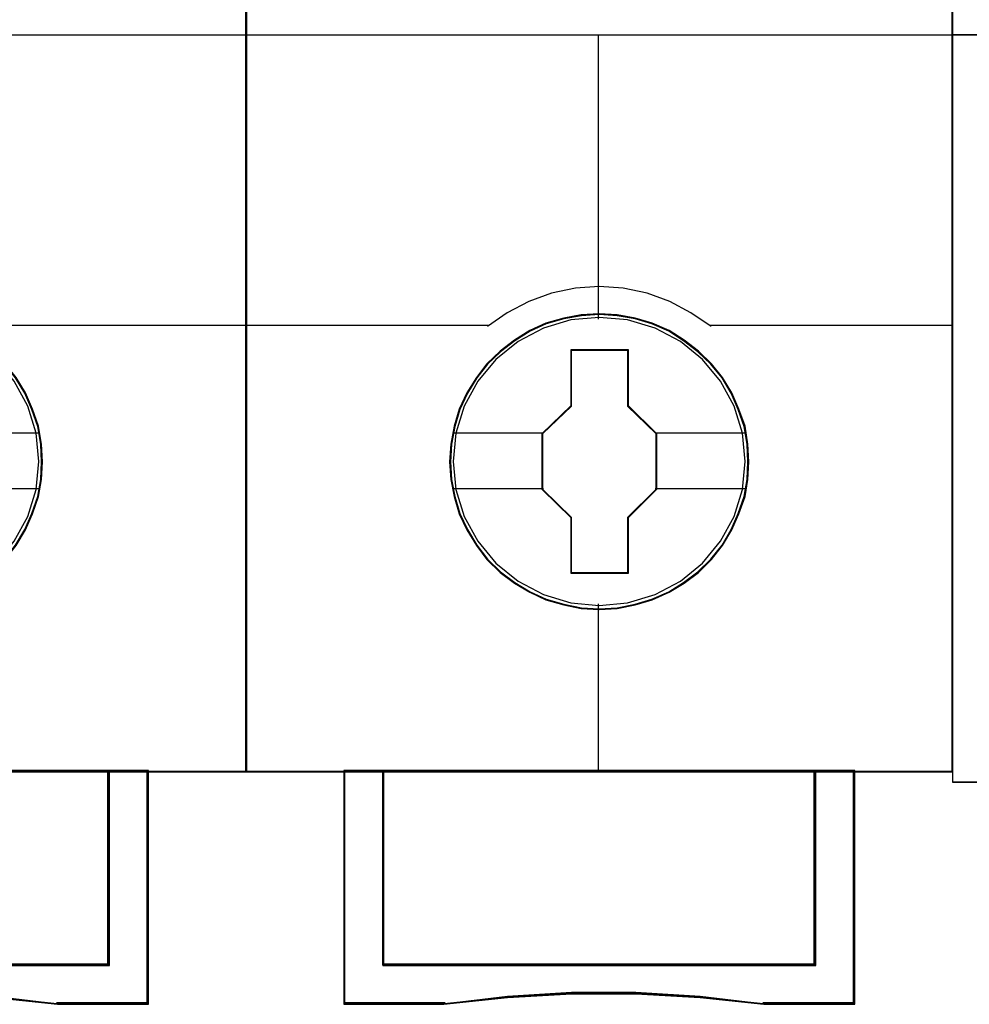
# Model space of a CAD drawing. Header units: millimetres. Extents: x 203 to 3426, y 719 to 2381.
# Tile 175 of 185: x 3387.21 to 3389.71, y 2286.91 to 2289.5. Entities that reach past the tile are written whole.
import ezdxf

# ---------------------------------------------------------------- set-up
doc = ezdxf.new("R2010")
doc.units = ezdxf.units.MM
doc.layers.add('45', color=7, linetype='Continuous')

# ---------------------------------------------------------------- blocks, each defined once
blk = doc.blocks.new('S301 TX3')
at = {"layer": '45', "color": 7}
for points in [[(17.986, 40.875), (0, 40.875), (0, -40.875), (17.986, -40.875), (17.986, 40.875)], [(12.794, -32.987), (12.772, -32.536), (12.699, -32.084), (12.543, -31.649), (12.364, -31.236), (12.13, -30.84), (11.845, -30.493), (11.516, -30.174), (11.148, -29.893), (10.774, -29.65), (10.338, -29.463), (9.909, -29.337), (9.451, -29.254), (8.993, -29.226), (8.536, -29.254), (8.089, -29.337), (7.637, -29.463), (7.224, -29.65), (6.833, -29.893), (6.471, -30.174), (6.136, -30.493), (5.868, -30.84), (5.622, -31.236), (5.427, -31.649), (5.304, -32.084), (5.215, -32.536), (5.187, -32.987), (5.215, -33.439), (5.304, -33.874), (5.427, -34.309), (5.622, -34.722), (5.868, -35.118), (6.136, -35.476), (6.471, -35.801), (6.833, -36.076), (7.224, -36.307), (7.637, -36.495), (8.089, -36.627), (8.536, -36.72), (8.993, -36.742), (9.451, -36.72), (9.909, -36.627), (10.338, -36.495), (10.774, -36.307), (11.148, -36.076), (11.516, -35.801), (11.845, -35.476), (12.13, -35.118), (12.364, -34.722), (12.543, -34.309), (12.699, -33.874), (12.772, -33.439), (12.794, -32.987)], [(12.794, -32.987), (12.772, -32.536), (12.699, -32.084), (12.543, -31.649), (12.364, -31.236), (12.13, -30.84), (11.845, -30.493), (11.516, -30.174), (11.148, -29.893), (10.774, -29.65), (10.338, -29.463), (9.909, -29.337), (9.451, -29.254), (8.993, -29.226), (8.536, -29.254), (8.089, -29.337), (7.637, -29.463), (7.224, -29.65), (6.833, -29.893), (6.471, -30.174), (6.136, -30.493), (5.868, -30.84), (5.622, -31.236), (5.427, -31.649), (5.304, -32.084), (5.215, -32.536), (5.187, -32.987), (5.215, -33.439), (5.304, -33.874), (5.427, -34.309), (5.622, -34.722), (5.868, -35.118), (6.136, -35.476), (6.471, -35.801), (6.833, -36.076), (7.224, -36.307), (7.637, -36.495), (8.089, -36.627), (8.536, -36.72), (8.993, -36.742), (9.451, -36.72), (9.909, -36.627), (10.338, -36.495), (10.774, -36.307), (11.148, -36.076), (11.516, -35.801), (11.845, -35.476), (12.13, -35.118), (12.364, -34.722), (12.543, -34.309), (12.699, -33.874), (12.772, -33.439), (12.794, -32.987)], [(12.775, -32.987), (12.752, -32.538), (12.68, -32.088), (12.525, -31.656), (12.347, -31.245), (12.114, -30.85), (11.83, -30.505), (11.503, -30.187), (11.136, -29.907), (10.764, -29.666), (10.331, -29.48), (9.903, -29.354), (9.448, -29.272), (8.992, -29.244), (8.537, -29.272), (8.093, -29.354), (7.643, -29.48), (7.232, -29.666), (6.843, -29.907), (6.482, -30.187), (6.149, -30.505), (5.882, -30.85), (5.638, -31.245), (5.444, -31.656), (5.321, -32.088), (5.233, -32.538), (5.205, -32.987), (5.233, -33.436), (5.321, -33.869), (5.444, -34.302), (5.638, -34.713), (5.882, -35.108), (6.149, -35.464), (6.482, -35.787), (6.843, -36.061), (7.232, -36.291), (7.643, -36.478), (8.093, -36.609), (8.537, -36.702), (8.992, -36.724), (9.448, -36.702), (9.903, -36.609), (10.331, -36.478), (10.764, -36.291), (11.136, -36.061), (11.503, -35.787), (11.83, -35.464), (12.114, -35.108), (12.347, -34.713), (12.525, -34.302), (12.68, -33.869), (12.752, -33.436), (12.775, -32.987)], [(8.279, -30.132), (9.725, -30.132), (9.725, -31.56), (10.451, -32.266), (10.451, -33.694), (9.725, -34.411), (9.725, -35.828), (8.279, -35.828), (8.279, -34.411), (7.536, -33.694), (7.536, -32.266), (8.279, -31.56), (8.279, -30.132)], [(8.279, -30.132), (9.725, -30.132), (9.725, -30.132), (9.725, -31.56), (9.725, -31.56), (10.451, -32.266), (10.451, -32.266), (10.451, -33.694), (10.451, -33.694), (9.725, -34.411), (9.725, -34.411), (9.725, -35.828), (9.725, -35.828), (8.279, -35.828), (8.279, -35.828), (8.279, -34.411), (8.279, -34.411), (7.536, -33.694), (7.536, -33.694), (7.536, -32.266), (7.536, -32.266), (8.279, -31.56), (8.279, -31.56), (8.279, -30.132), (8.279, -30.132)], [(8.287, -30.15), (9.714, -30.15), (9.714, -31.569), (10.431, -32.27), (10.431, -33.69), (9.714, -34.402), (9.714, -35.81), (8.287, -35.81), (8.287, -34.402), (7.554, -33.69), (7.554, -32.27), (8.287, -31.569), (8.287, -30.15)], [(14.495, -40.835), (14.495, -45.787), (3.489, -45.787), (3.489, -40.835), (2.492, -40.835), (2.492, -46.785), (5.038, -46.785), (6.659, -46.609), (8.291, -46.52), (9.923, -46.52), (11.555, -46.609), (13.181, -46.785), (15.492, -46.785), (15.492, -40.835), (14.495, -40.835)], [(8.987, -40.835), (3.487, -40.835), (3.487, -45.794), (14.498, -45.794), (14.498, -40.835), (8.987, -40.835)], [(14.498, -45.794), (14.498, -40.835), (8.987, -40.835), (3.487, -40.835), (3.487, -45.794), (14.498, -45.794)]]:
    blk.add_lwpolyline(points, close=True, dxfattribs=at)
at = {"layer": '45', "color": 139}
for points in [[(17.986, 40.875), (0, 40.875), (0, -40.875), (17.986, -40.875), (17.986, 40.875)], [(12.705, -32.977), (12.632, -32.256), (12.426, -31.573), (12.079, -30.939), (11.622, -30.383), (11.058, -29.931), (10.41, -29.59), (9.712, -29.381), (8.987, -29.314), (8.267, -29.381), (7.574, -29.59), (6.927, -29.931), (6.363, -30.383), (5.905, -30.939), (5.559, -31.573), (5.347, -32.256), (5.28, -32.977), (5.347, -33.693), (5.559, -34.382), (5.905, -35.01), (6.363, -35.566), (6.927, -36.023), (7.574, -36.359), (8.267, -36.574), (8.987, -36.645), (9.712, -36.574), (10.41, -36.359), (11.058, -36.023), (11.622, -35.566), (12.079, -35.01), (12.426, -34.382), (12.632, -33.693), (12.705, -32.977)]]:
    blk.add_lwpolyline(points, close=True, dxfattribs=at)
at = {"layer": '45', "color": 59}
for points in [[(17.967, 40.857), (0.018, 40.857), (0.018, -40.855), (17.967, -40.855), (17.967, 40.857)], [(14.495, -40.835), (14.495, -45.787), (3.489, -45.787), (3.489, -40.835), (2.492, -40.835), (2.492, -46.785), (5.038, -46.785), (6.659, -46.609), (8.291, -46.52), (9.923, -46.52), (11.555, -46.609), (13.181, -46.785), (15.492, -46.785), (15.492, -40.835), (14.495, -40.835)], [(14.48, -40.855), (14.48, -45.775), (3.506, -45.775), (3.506, -40.855), (2.512, -40.855), (2.512, -46.767), (5.05, -46.767), (6.666, -46.592), (8.293, -46.504), (9.921, -46.504), (11.548, -46.592), (13.17, -46.767), (15.475, -46.767), (15.475, -40.855), (14.48, -40.855)], [(8.987, -40.835), (3.487, -40.835), (3.487, -45.794), (14.498, -45.794), (14.498, -40.835), (8.987, -40.835)], [(14.498, -45.794), (14.498, -40.835), (8.987, -40.835), (3.487, -40.835), (3.487, -45.794), (14.498, -45.794)], [(8.987, -40.855), (3.504, -40.855), (3.504, -45.776), (14.48, -45.776), (14.48, -40.855), (8.987, -40.855)]]:
    blk.add_lwpolyline(points, close=True, dxfattribs=at)
at = {"layer": '45', "color": 139}
for points in [[(0, -22.133), (17.986, -22.133)], [(8.967, -22.133), (8.967, -29.358)], [(11.839, -29.55), (11.325, -29.197), (10.788, -28.907), (10.212, -28.702), (9.603, -28.571), (8.988, -28.531), (8.384, -28.571), (7.774, -28.702), (7.198, -28.907), (6.65, -29.197), (6.147, -29.55)], [(0, -29.512), (6.185, -29.512)], [(11.8, -29.512), (17.986, -29.512)], [(8.967, -36.6), (8.967, -40.875)], [(2.492, -40.835), (2.492, -46.785)], [(3.487, -40.835), (3.487, -45.794)], [(14.46, -45.794), (14.46, -40.835)], [(15.453, -40.835), (15.453, -46.785)], [(3.487, -45.756), (14.498, -45.756)], [(13.188, -46.785), (11.559, -46.585), (9.924, -46.485), (8.289, -46.485), (6.655, -46.585), (5.031, -46.785)], [(5.069, -46.747), (2.492, -46.747)], [(15.492, -46.747), (13.149, -46.747)]]:
    blk.add_lwpolyline(points, dxfattribs=at)
at = {"layer": '45', "color": 7}
for points in [[(5.259, -32.251), (7.573, -32.251)], [(10.411, -32.251), (12.721, -32.251)], [(5.259, -33.67), (7.573, -33.67)], [(10.411, -33.67), (12.721, -33.67)]]:
    blk.add_lwpolyline(points, dxfattribs=at)
at = {"layer": '45', "color": 140}
blk.add_lwpolyline([(14.48, -45.776), (14.48, -40.855), (8.987, -40.855), (3.504, -40.855), (3.504, -45.776), (14.48, -45.776)], close=True, dxfattribs=at)
blk = doc.blocks.new('L435')
at = {"layer": '45', "color": 7}
for points in [[(0, 41.502), (18.01, 41.502), (18.01, 41.502), (18.01, -41.502), (18.01, -41.502), (0, -41.502), (0, -41.502), (0, 41.502), (0, 41.502)], [(0.004, 41.498), (18.006, 41.498), (18.006, -41.496), (0.004, -41.496), (0.004, 41.498)], [(0, -22.493), (18.01, -22.493), (0, -22.493)]]:
    blk.add_lwpolyline(points, close=True, dxfattribs=at)
blk = doc.blocks.new('G$C3556625F')
at = {"linetype": 'Continuous', "xscale": 0.103478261, "yscale": 0.103478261, "zscale": 0.103478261}
blk.add_blockref('L435', (-51.3557, 84.6463), dxfattribs=at)
at = {"xscale": 0.103478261, "yscale": 0.103478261, "zscale": 0.103478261}
for p in [(-55.0757, 84.609), (-53.2166, 84.609)]:
    blk.add_blockref('S301 TX3', p, dxfattribs=at)

msp = doc.modelspace()

# ---------------------------------------------------------------- block references
msp.add_blockref('G$C3556625F', (3441.0223, 2207.1429))

doc.saveas('drawing.dxf')
